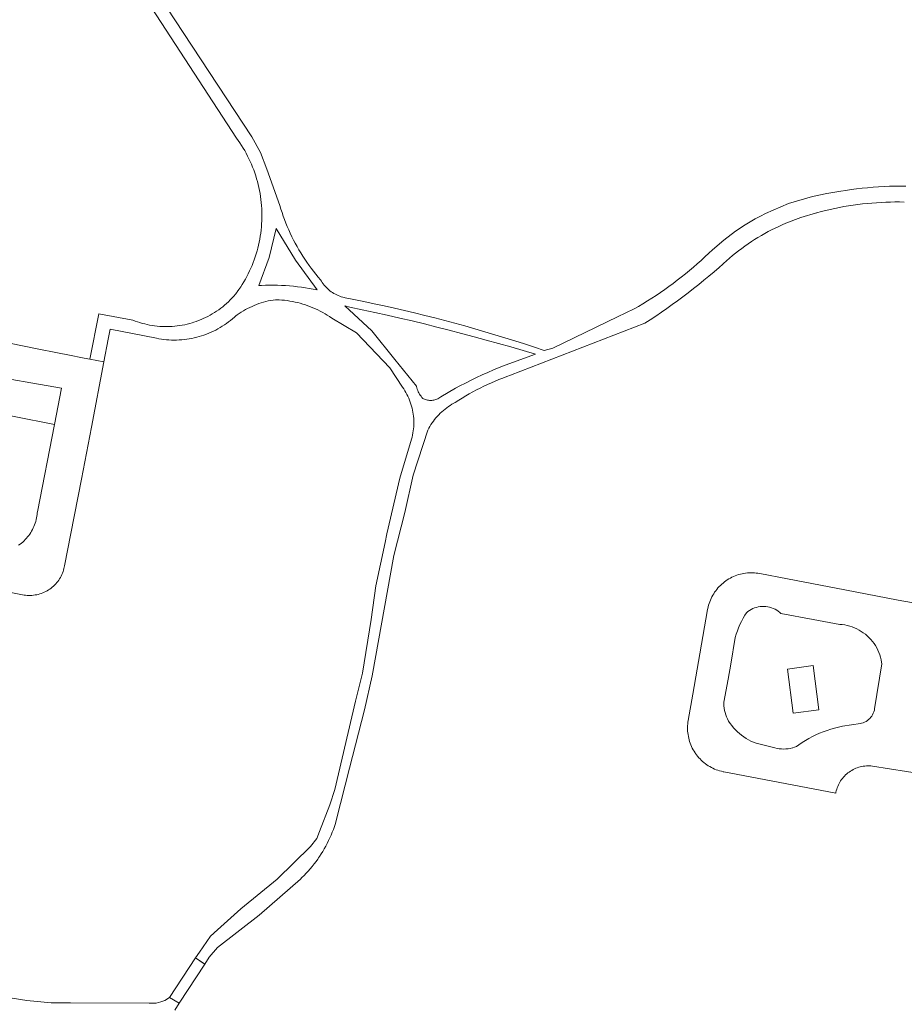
# Model space of a CAD drawing. Extents: x 146402 to 164798, y 455483 to 464134.
# Tile 238 of 256: x 157132 to 157231, y 460239 to 460350. Entities that reach past the tile are written whole.
import ezdxf

# ---------------------------------------------------------------- set-up
doc = ezdxf.new("R2010")
doc.units = 0
doc.header["$LTSCALE"] = 0.2
for name, color, linetype, lineweight in [('B-XX-VH-VERHARDING_BEDRIJFSVLOERPLAAT-GV', 252, 'CONTINUOUS', 18), ('B-XX-VH-VERHARDING_BETON-GV', 252, 'CONTINUOUS', 18), ('B-XX-VH-VERHARDING_HALFVERHARDING-GV', 252, 'CONTINUOUS', 18), ('B-XX-VH-VERHARDING_TEGEL-GV', 252, 'CONTINUOUS', 18)]:
    doc.layers.add(name, color=color, linetype=linetype, lineweight=lineweight)

msp = doc.modelspace()

# ---------------------------------------------------------------- linework, layer by layer
at = {"layer": 'B-XX-VH-VERHARDING_BEDRIJFSVLOERPLAAT-GV'}
msp.add_lwpolyline([(157136.503, 460308.205), (157127.442, 460309.785), (157127.357, 460309.376), (157126.951, 460307.411), (157126.643, 460305.904), (157135.708, 460304.103)], close=True, dxfattribs=at)
at = {"layer": 'B-XX-VH-VERHARDING_BETON-GV'}
msp.add_lwpolyline([(157152.515, 460243.592), (157151.541, 460244.241), (157148.643, 460239.793), (157149.719, 460239.166), (157152.588, 460243.543)], close=True, dxfattribs=at)
at = {"layer": 'B-XX-VH-VERHARDING_HALFVERHARDING-GV'}
for points in [[(157231.312, 460330.889), (157230.695, 460330.885), (157230.078, 460330.872), (157229.461, 460330.852), (157228.845, 460330.823), (157228.229, 460330.787), (157227.613, 460330.743), (157226.999, 460330.69), (157226.385, 460330.63), (157225.771, 460330.562), (157225.159, 460330.486), (157224.547, 460330.402), (157223.998, 460330.319), (157222.408, 460330.043), (157220.829, 460329.713), (157218.139, 460328.907), (157215.553, 460327.811), (157214.97, 460327.515), (157214.395, 460327.205), (157213.275, 460326.544), (157212.191, 460325.828), (157210.848, 460324.822), (157209.574, 460323.731), (157209.164, 460323.333), (157208.741, 460322.933), (157208.313, 460322.539), (157207.879, 460322.152), (157207.44, 460321.769), (157206.995, 460321.394), (157206.546, 460321.024), (157206.091, 460320.661), (157205.632, 460320.303), (157205.167, 460319.953), (157204.698, 460319.608), (157204.224, 460319.27), (157203.746, 460318.939), (157203.263, 460318.614), (157202.776, 460318.296), (157202.284, 460317.984), (157201.788, 460317.68), (157201.288, 460317.382), (157200.784, 460317.091), (157198.921, 460316.194), (157191.656, 460312.698), (157190.708, 460312.427), (157189.602, 460312.797), (157188.495, 460313.16), (157187.384, 460313.515), (157186.271, 460313.863), (157185.156, 460314.202), (157184.038, 460314.535), (157182.919, 460314.859), (157181.797, 460315.176), (157180.673, 460315.485), (157179.546, 460315.786), (157178.418, 460316.08), (157177.288, 460316.366), (157176.156, 460316.644), (157175.022, 460316.914), (157173.886, 460317.177), (157172.748, 460317.432), (157171.609, 460317.679), (157170.468, 460317.918), (157169.325, 460318.149), (157168.344, 460318.341), (157168.271, 460318.357), (157168.095, 460318.402), (157167.922, 460318.454), (157167.75, 460318.514), (157167.582, 460318.581), (157167.417, 460318.656), (157167.255, 460318.738), (157167.097, 460318.827), (157166.943, 460318.923), (157166.793, 460319.026), (157166.648, 460319.135), (157166.508, 460319.25), (157166.374, 460319.372), (157166.244, 460319.499), (157166.121, 460319.632), (157166.003, 460319.77), (157165.892, 460319.913), (157165.787, 460320.061), (157165.688, 460320.213), (157165.597, 460320.37), (157165.337, 460320.671), (157165.069, 460320.992), (157164.808, 460321.318), (157164.554, 460321.649), (157164.305, 460321.984), (157164.063, 460322.325), (157163.828, 460322.67), (157163.6, 460323.019), (157163.378, 460323.373), (157163.163, 460323.731), (157162.954, 460324.093), (157162.753, 460324.459), (157162.559, 460324.828), (157162.372, 460325.202), (157162.192, 460325.579), (157162.019, 460325.959), (157161.854, 460326.342), (157161.696, 460326.729), (157161.546, 460327.118), (157161.403, 460327.511), (157161.267, 460327.906), (157161.139, 460328.303), (157161.019, 460328.703), (157159.578, 460332.783), (157158.84, 460334.644), (157157.885, 460336.403), (157147.363, 460352.423)], [(157146.663, 460350.831), (157156.172, 460336.242), (157156.337, 460336.012), (157156.53, 460335.73), (157156.718, 460335.443), (157156.898, 460335.152), (157157.072, 460334.856), (157157.238, 460334.557), (157157.398, 460334.254), (157157.55, 460333.947), (157157.695, 460333.637), (157157.833, 460333.323), (157157.964, 460333.007), (157158.087, 460332.687), (157158.203, 460332.365), (157158.311, 460332.04), (157158.411, 460331.712), (157158.504, 460331.382), (157158.589, 460331.051), (157158.666, 460330.717), (157158.736, 460330.381), (157158.798, 460330.045), (157158.851, 460329.706), (157158.897, 460329.367), (157158.935, 460329.026), (157158.965, 460328.685), (157158.987, 460328.343), (157159.001, 460328.001), (157159.007, 460327.658), (157159.005, 460327.316), (157158.995, 460326.973), (157158.977, 460326.631), (157158.951, 460326.29), (157158.917, 460325.949), (157158.875, 460325.609), (157158.825, 460325.27), (157158.767, 460324.932), (157158.702, 460324.596), (157158.628, 460324.262), (157158.547, 460323.929), (157158.458, 460323.598), (157158.361, 460323.269), (157158.257, 460322.943), (157158.145, 460322.619), (157158.025, 460322.298), (157157.899, 460321.98), (157157.764, 460321.665), (157157.623, 460321.353), (157157.474, 460321.045), (157157.318, 460320.74), (157157.155, 460320.438), (157156.984, 460320.141), (157156.807, 460319.848), (157156.624, 460319.559), (157156.433, 460319.274), (157156.236, 460318.994), (157156.205, 460318.954), (157156.025, 460318.733), (157155.84, 460318.518), (157155.648, 460318.307), (157155.451, 460318.103), (157155.248, 460317.903), (157155.039, 460317.71), (157154.825, 460317.523), (157154.606, 460317.341), (157154.382, 460317.166), (157154.153, 460316.997), (157153.92, 460316.835), (157153.682, 460316.679), (157153.439, 460316.531), (157153.193, 460316.389), (157152.942, 460316.254), (157152.688, 460316.126), (157152.431, 460316.005), (157152.17, 460315.892), (157151.906, 460315.786), (157151.639, 460315.687), (157151.37, 460315.596), (157151.175, 460315.535), (157150.903, 460315.457), (157150.628, 460315.387), (157150.351, 460315.324), (157150.073, 460315.269), (157149.793, 460315.223), (157149.512, 460315.184), (157149.23, 460315.152), (157148.947, 460315.13), (157148.664, 460315.114), (157148.38, 460315.107), (157148.097, 460315.108), (157147.813, 460315.117), (157147.53, 460315.134), (157147.247, 460315.159), (157146.966, 460315.192), (157146.685, 460315.233), (157146.405, 460315.281), (157146.128, 460315.338), (157145.851, 460315.402), (157145.577, 460315.474), (157145.305, 460315.554), (157145.035, 460315.641), (157144.767, 460315.736), (157144.503, 460315.839), (157140.7, 460316.544), (157139.697, 460311.461), (157141.257, 460311.168), (157141.736, 460313.687), (157141.954, 460314.838), (157147.161, 460313.795), (157147.442, 460313.743), (157147.723, 460313.698), (157148.006, 460313.662), (157148.29, 460313.633), (157148.575, 460313.612), (157148.86, 460313.6), (157149.145, 460313.595), (157149.43, 460313.598), (157149.715, 460313.61), (157150, 460313.629), (157150.284, 460313.656), (157150.567, 460313.692), (157150.849, 460313.735), (157151.13, 460313.786), (157151.409, 460313.845), (157151.687, 460313.911), (157151.962, 460313.986), (157152.235, 460314.068), (157152.506, 460314.158), (157152.774, 460314.255), (157153.04, 460314.36), (157153.302, 460314.472), (157153.561, 460314.592), (157153.817, 460314.718), (157154.069, 460314.852), (157154.317, 460314.993), (157154.561, 460315.141), (157154.801, 460315.296), (157155.036, 460315.457), (157155.267, 460315.625), (157155.493, 460315.799), (157155.714, 460315.979), (157155.929, 460316.166), (157156.097, 460316.318), (157156.241, 460316.424), (157156.466, 460316.582), (157156.695, 460316.732), (157156.929, 460316.876), (157157.167, 460317.013), (157157.408, 460317.143), (157157.653, 460317.266), (157157.902, 460317.382), (157158.154, 460317.49), (157158.409, 460317.591), (157158.667, 460317.685), (157158.928, 460317.771), (157159.19, 460317.849), (157159.455, 460317.92), (157159.723, 460317.982), (157159.991, 460318.038), (157160.262, 460318.085), (157160.533, 460318.124), (157160.636, 460318.122), (157160.938, 460318.109), (157161.239, 460318.089), (157161.539, 460318.06), (157161.839, 460318.024), (157162.137, 460317.979), (157162.435, 460317.927), (157162.731, 460317.867), (157163.025, 460317.799), (157163.317, 460317.723), (157163.607, 460317.64), (157163.895, 460317.549), (157164.18, 460317.45), (157164.462, 460317.344), (157164.742, 460317.231), (157165.019, 460317.11), (157165.292, 460316.981), (157165.561, 460316.846), (157165.828, 460316.703), (157166.09, 460316.554), (157166.348, 460316.397), (157166.602, 460316.234), (157166.851, 460316.064), (157169.64, 460314.42), (157173.373, 460310.471), (157174.806, 460308.306), (157174.938, 460308.112), (157175.063, 460307.913), (157175.182, 460307.71), (157175.293, 460307.504), (157175.398, 460307.293), (157175.495, 460307.08), (157175.585, 460306.863), (157175.667, 460306.643), (157175.742, 460306.42), (157175.809, 460306.195), (157175.869, 460305.968), (157175.92, 460305.739), (157175.964, 460305.508), (157176, 460305.276), (157176.028, 460305.043), (157176.049, 460304.809), (157176.061, 460304.575), (157176.065, 460304.34), (157176.061, 460304.105), (157176.049, 460303.871), (157176.029, 460303.637), (157176.002, 460303.404), (157175.966, 460303.172), (157175.922, 460302.941), (157175.871, 460302.712), (157175.812, 460302.484), (157175.806, 460302.464), (157174.479, 460298.112), (157173.023, 460291.864), (157172.831, 460290.877), (157171.8, 460286.016), (157171.29, 460282.245), (157170.309, 460276.197), (157169.5, 460273.07), (157167.185, 460263.152), (157166.648, 460261.437), (157165.472, 460258.45), (157165.157, 460257.649), (157164.459, 460256.75), (157160.725, 460253.078), (157156.64, 460249.742), (157154.032, 460247.394), (157153.24, 460246.681), (157152.002, 460244.903), (157151.541, 460244.241), (157152.588, 460243.543), (157153.088, 460244.337), (157154.036, 460245.43), (157158.687, 460249.036), (157163.341, 460253.1), (157163.504, 460253.256), (157163.747, 460253.499), (157163.984, 460253.747), (157164.215, 460254), (157164.44, 460254.259), (157164.66, 460254.523), (157164.873, 460254.792), (157165.08, 460255.066), (157165.28, 460255.344), (157165.372, 460255.479), (157165.473, 460255.627), (157165.661, 460255.915), (157165.841, 460256.207), (157166.014, 460256.503), (157166.181, 460256.803), (157166.34, 460257.107), (157166.493, 460257.414), (157166.638, 460257.725), (157166.776, 460258.04), (157166.906, 460258.357), (157167.029, 460258.677), (157167.145, 460259), (157167.253, 460259.326), (157167.353, 460259.654), (157168.858, 460265.545), (157170.523, 460272.081), (157171.385, 460275.918), (157173.828, 460289.405), (157175.038, 460294.234), (157175.998, 460298.43), (157177.635, 460303.496), (157177.745, 460303.705), (157177.861, 460303.911), (157177.985, 460304.112), (157178.116, 460304.31), (157178.253, 460304.502), (157178.396, 460304.69), (157178.546, 460304.873), (157178.702, 460305.051), (157178.863, 460305.223), (157179.031, 460305.39), (157179.204, 460305.551), (157179.382, 460305.706), (157179.566, 460305.855), (157179.754, 460305.998), (157179.947, 460306.134), (157180.145, 460306.264), (157180.347, 460306.387), (157180.553, 460306.503), (157180.716, 460306.588), (157181.103, 460306.841), (157181.495, 460307.087), (157181.89, 460307.327), (157182.29, 460307.56), (157182.694, 460307.786), (157183.101, 460308.004), (157183.512, 460308.216), (157183.927, 460308.42), (157184.345, 460308.618), (157184.767, 460308.808), (157185.192, 460308.99), (157185.62, 460309.166), (157186.051, 460309.334), (157186.485, 460309.494), (157186.912, 460309.644), (157201.985, 460315.476), (157202.611, 460315.882), (157203.233, 460316.295), (157203.851, 460316.715), (157204.464, 460317.141), (157205.072, 460317.573), (157205.676, 460318.013), (157206.275, 460318.458), (157206.869, 460318.91), (157207.459, 460319.369), (157208.043, 460319.833), (157208.622, 460320.304), (157209.197, 460320.781), (157209.766, 460321.265), (157210.33, 460321.754), (157210.754, 460322.129), (157210.839, 460322.208), (157211.165, 460322.503), (157211.496, 460322.793), (157211.832, 460323.076), (157212.174, 460323.354), (157212.52, 460323.625), (157212.872, 460323.889), (157213.228, 460324.148), (157213.588, 460324.399), (157213.954, 460324.644), (157214.323, 460324.883), (157214.697, 460325.115), (157215.075, 460325.339), (157215.457, 460325.557), (157215.843, 460325.768), (157216.233, 460325.972), (157216.626, 460326.169), (157217.023, 460326.359), (157217.424, 460326.541), (157217.827, 460326.716), (157219.518, 460327.358), (157221.252, 460327.871), (157221.287, 460327.881), (157221.793, 460328.015), (157222.301, 460328.142), (157222.811, 460328.26), (157223.323, 460328.371), (157223.836, 460328.475), (157224.351, 460328.57), (157224.867, 460328.657), (157225.385, 460328.737), (157225.903, 460328.808), (157226.423, 460328.872), (157226.943, 460328.928), (157227.465, 460328.976), (157227.987, 460329.015), (157228.509, 460329.047), (157229.032, 460329.071), (157229.556, 460329.087), (157230.079, 460329.095), (157230.603, 460329.095), (157231.126, 460329.086)], [(157149.237, 460238.368), (157149.719, 460239.166), (157148.643, 460239.793), (157148.094, 460239.485), (157147.668, 460239.303), (157147.15, 460239.16), (157146.358, 460239.169), (157137.52, 460239.21), (157135.356, 460239.199), (157132.631, 460239.464), (157118.688, 460241.661)]]:
    msp.add_lwpolyline(points, dxfattribs=at)
for points in [[(157159.806, 460322.865), (157160.604, 460326.12), (157162.769, 460322.581), (157165.204, 460319.223), (157164.765, 460319.311), (157164.325, 460319.391), (157163.883, 460319.464), (157163.44, 460319.528), (157162.996, 460319.584), (157162.551, 460319.633), (157162.105, 460319.674), (157161.658, 460319.706), (157161.211, 460319.731), (157160.764, 460319.747), (157160.316, 460319.756), (157159.869, 460319.756), (157159.421, 460319.749), (157158.974, 460319.734), (157158.656, 460319.718)], [(157171.337, 460314.64), (157168.329, 460317.421), (157168.877, 460317.307), (157170.279, 460317.008), (157171.68, 460316.702), (157173.078, 460316.388), (157174.475, 460316.067), (157175.87, 460315.737), (157177.264, 460315.4), (157178.655, 460315.055), (157180.045, 460314.702), (157181.432, 460314.341), (157182.817, 460313.973), (157184.201, 460313.597), (157185.582, 460313.213), (157186.961, 460312.822), (157188.337, 460312.423), (157189.712, 460312.016), (157186.298, 460310.782), (157185.655, 460310.517), (157185.015, 460310.245), (157184.378, 460309.966), (157183.744, 460309.679), (157183.114, 460309.385), (157182.487, 460309.084), (157181.864, 460308.776), (157181.244, 460308.46), (157180.736, 460308.195), (157179.075, 460307.207), (157178.977, 460307.136), (157178.874, 460307.072), (157178.768, 460307.015), (157178.657, 460306.965), (157178.544, 460306.922), (157178.428, 460306.887), (157178.31, 460306.859), (157178.191, 460306.84), (157178.071, 460306.828), (157177.95, 460306.825), (157177.829, 460306.829), (157177.708, 460306.841), (157177.589, 460306.861), (157177.471, 460306.89), (157177.356, 460306.925), (157177.243, 460306.969), (157177.133, 460307.019), (157177.071, 460307.052), (157176.969, 460307.166), (157176.873, 460307.284), (157176.784, 460307.408), (157176.701, 460307.536), (157176.625, 460307.668), (157176.556, 460307.804), (157176.494, 460307.944), (157176.44, 460308.086), (157176.393, 460308.231), (157176.354, 460308.379), (157176.347, 460308.408), (157173.947, 460311.409)]]:
    msp.add_lwpolyline(points, close=True, dxfattribs=at)
at = {"layer": 'B-XX-VH-VERHARDING_TEGEL-GV'}
for points in [[(157128.511, 460285.73), (157132.13, 460285.011), (157132.306, 460284.98), (157132.483, 460284.956), (157132.661, 460284.941), (157132.839, 460284.933), (157133.018, 460284.934), (157133.196, 460284.942), (157133.374, 460284.958), (157133.551, 460284.983), (157133.727, 460285.015), (157133.901, 460285.055), (157134.073, 460285.103), (157134.242, 460285.159), (157134.409, 460285.222), (157134.574, 460285.292), (157134.734, 460285.37), (157134.891, 460285.455), (157135.045, 460285.547), (157135.194, 460285.645), (157135.338, 460285.75), (157135.477, 460285.862), (157135.612, 460285.98), (157135.741, 460286.103), (157135.864, 460286.232), (157135.981, 460286.367), (157136.093, 460286.507), (157136.197, 460286.651), (157136.296, 460286.8), (157136.387, 460286.954), (157136.472, 460287.111), (157136.549, 460287.272), (157136.619, 460287.436), (157136.682, 460287.603), (157136.737, 460287.773), (157136.785, 460287.945), (157136.824, 460288.12), (157136.847, 460288.239), (157137.563, 460291.9), (157138.749, 460297.975), (157139.862, 460303.813), (157141.257, 460311.168), (157139.697, 460311.461), (157139.061, 460311.58), (157137.228, 460311.942), (157136.229, 460312.139), (157133.587, 460312.661), (157130.861, 460313.199)], [(157127.442, 460309.785), (157136.503, 460308.205), (157135.708, 460304.103), (157133.798, 460294.306), (157133.792, 460294.221), (157133.773, 460294.024), (157133.746, 460293.828), (157133.711, 460293.633), (157133.668, 460293.439), (157133.618, 460293.247), (157133.56, 460293.058), (157133.494, 460292.871), (157133.421, 460292.686), (157133.34, 460292.505), (157133.252, 460292.328), (157133.157, 460292.153), (157133.055, 460291.984), (157132.946, 460291.818), (157132.831, 460291.656), (157132.709, 460291.5), (157132.581, 460291.348), (157132.447, 460291.202), (157132.308, 460291.062), (157132.162, 460290.927), (157132.012, 460290.798), (157131.856, 460290.675), (157131.695, 460290.559)], [(157237.901, 460283.105), (157230.424, 460284.389), (157224.464, 460285.58), (157218.004, 460286.807), (157214.896, 460287.391), (157214.699, 460287.424), (157214.501, 460287.45), (157214.301, 460287.468), (157214.102, 460287.477), (157213.902, 460287.479), (157213.702, 460287.472), (157213.503, 460287.458), (157213.304, 460287.435), (157213.106, 460287.405), (157212.91, 460287.367), (157212.716, 460287.321), (157212.523, 460287.267), (157212.333, 460287.206), (157212.145, 460287.137), (157211.96, 460287.06), (157211.779, 460286.977), (157211.601, 460286.886), (157211.426, 460286.788), (157211.256, 460286.683), (157211.09, 460286.571), (157210.929, 460286.453), (157210.773, 460286.329), (157210.621, 460286.198), (157210.475, 460286.061), (157210.335, 460285.919), (157210.2, 460285.771), (157210.072, 460285.618), (157209.949, 460285.46), (157209.834, 460285.297), (157209.724, 460285.13), (157209.622, 460284.958), (157209.526, 460284.782), (157209.438, 460284.603), (157209.357, 460284.42), (157209.283, 460284.234), (157209.216, 460284.046), (157209.158, 460283.855), (157209.107, 460283.661), (157209.063, 460283.466), (157209.041, 460283.348), (157208.517, 460280.333), (157207.383, 460273.86), (157206.867, 460270.904), (157206.837, 460270.707), (157206.814, 460270.508), (157206.799, 460270.309), (157206.793, 460270.109), (157206.794, 460269.909), (157206.803, 460269.709), (157206.821, 460269.51), (157206.846, 460269.312), (157206.879, 460269.115), (157206.92, 460268.92), (157206.969, 460268.726), (157207.026, 460268.534), (157207.09, 460268.345), (157207.161, 460268.158), (157207.241, 460267.975), (157207.327, 460267.795), (157207.421, 460267.618), (157207.521, 460267.445), (157207.628, 460267.277), (157207.684, 460267.195), (157207.801, 460267.033), (157207.925, 460266.876), (157208.055, 460266.724), (157208.191, 460266.578), (157208.332, 460266.437), (157208.48, 460266.301), (157208.632, 460266.172), (157208.79, 460266.049), (157208.952, 460265.932), (157209.119, 460265.822), (157209.29, 460265.719), (157209.465, 460265.622), (157209.644, 460265.533), (157209.826, 460265.451), (157210.012, 460265.376), (157210.2, 460265.309), (157210.391, 460265.249), (157210.584, 460265.197), (157210.778, 460265.153), (157210.865, 460265.136), (157213.819, 460264.564), (157223.425, 460262.755), (157223.443, 460262.845), (157223.483, 460263.014), (157223.531, 460263.18), (157223.587, 460263.344), (157223.65, 460263.506), (157223.721, 460263.664), (157223.798, 460263.819), (157223.883, 460263.97), (157223.975, 460264.117), (157224.073, 460264.26), (157224.178, 460264.398), (157224.289, 460264.531), (157224.406, 460264.659), (157224.529, 460264.781), (157224.658, 460264.897), (157224.791, 460265.008), (157224.93, 460265.112), (157225.073, 460265.209), (157225.221, 460265.3), (157225.372, 460265.384), (157225.528, 460265.461), (157225.686, 460265.53), (157225.848, 460265.593), (157226.012, 460265.647), (157226.179, 460265.694), (157226.348, 460265.734), (157226.519, 460265.765), (157226.69, 460265.789), (157226.863, 460265.804), (157227.036, 460265.812), (157227.209, 460265.812), (157227.383, 460265.803), (157227.555, 460265.787), (157233.262, 460264.877)]]:
    msp.add_lwpolyline(points, dxfattribs=at)
for points in [[(157215.156, 460283.697), (157215.371, 460283.699), (157215.585, 460283.684), (157215.798, 460283.654), (157216.008, 460283.608), (157216.213, 460283.546), (157216.414, 460283.47), (157216.608, 460283.378), (157216.795, 460283.272), (157216.974, 460283.153), (157217.144, 460283.021), (157217.268, 460282.91), (157220.905, 460282.237), (157223.87, 460281.688), (157224.155, 460281.663), (157224.437, 460281.621), (157224.716, 460281.564), (157224.992, 460281.492), (157225.263, 460281.404), (157225.529, 460281.301), (157225.789, 460281.183), (157226.042, 460281.051), (157226.287, 460280.904), (157226.523, 460280.745), (157226.75, 460280.572), (157226.967, 460280.387), (157227.134, 460280.228), (157227.173, 460280.19), (157227.368, 460279.982), (157227.551, 460279.763), (157227.722, 460279.534), (157227.879, 460279.296), (157228.023, 460279.05), (157228.152, 460278.796), (157228.267, 460278.535), (157228.368, 460278.268), (157228.453, 460277.996), (157228.523, 460277.719), (157228.577, 460277.439), (157228.605, 460277.245), (157227.794, 460272.216), (157227.76, 460272.041), (157227.711, 460271.871), (157227.646, 460271.706), (157227.567, 460271.547), (157227.474, 460271.396), (157227.367, 460271.254), (157227.249, 460271.122), (157227.119, 460271.001), (157226.978, 460270.893), (157226.828, 460270.798), (157226.671, 460270.716), (157226.507, 460270.649), (157226.337, 460270.598), (157226.197, 460270.567), (157224.175, 460270.242), (157223.738, 460270.152), (157223.304, 460270.047), (157222.875, 460269.926), (157222.45, 460269.789), (157222.031, 460269.637), (157221.617, 460269.471), (157221.209, 460269.29), (157220.808, 460269.094), (157220.415, 460268.884), (157220.029, 460268.66), (157219.651, 460268.422), (157219.282, 460268.171), (157219.021, 460267.982), (157218.79, 460267.895), (157218.623, 460267.844), (157218.554, 460267.823), (157218.314, 460267.767), (157218.07, 460267.726), (157217.824, 460267.702), (157217.578, 460267.693), (157217.331, 460267.7), (157217.085, 460267.723), (157216.842, 460267.762), (157216.601, 460267.817), (157216.439, 460267.863), (157214.482, 460268.342), (157214.193, 460268.455), (157213.909, 460268.582), (157213.633, 460268.724), (157213.364, 460268.88), (157213.104, 460269.049), (157212.852, 460269.232), (157212.611, 460269.428), (157212.38, 460269.635), (157212.159, 460269.855), (157211.951, 460270.085), (157211.754, 460270.326), (157211.57, 460270.576), (157211.4, 460270.836), (157211.398, 460270.839), (157211.278, 460271.065), (157211.173, 460271.299), (157211.083, 460271.539), (157211.008, 460271.785), (157210.948, 460272.034), (157210.903, 460272.287), (157210.875, 460272.542), (157210.863, 460272.798), (157210.863, 460272.965), (157211.338, 460275.55), (157211.631, 460277.223), (157212.152, 460280.196), (157212.259, 460280.572), (157212.382, 460280.944), (157212.52, 460281.311), (157212.672, 460281.672), (157212.84, 460282.026), (157213.021, 460282.373), (157213.217, 460282.712), (157213.394, 460282.994), (157213.561, 460283.129), (157213.738, 460283.251), (157213.923, 460283.359), (157214.116, 460283.453), (157214.316, 460283.533), (157214.521, 460283.597), (157214.73, 460283.646), (157214.942, 460283.68)], [(157221.525, 460272.112), (157220.902, 460277.054), (157218.013, 460276.644), (157218.636, 460271.702)]]:
    msp.add_lwpolyline(points, close=True, dxfattribs=at)

doc.saveas('drawing.dxf')
